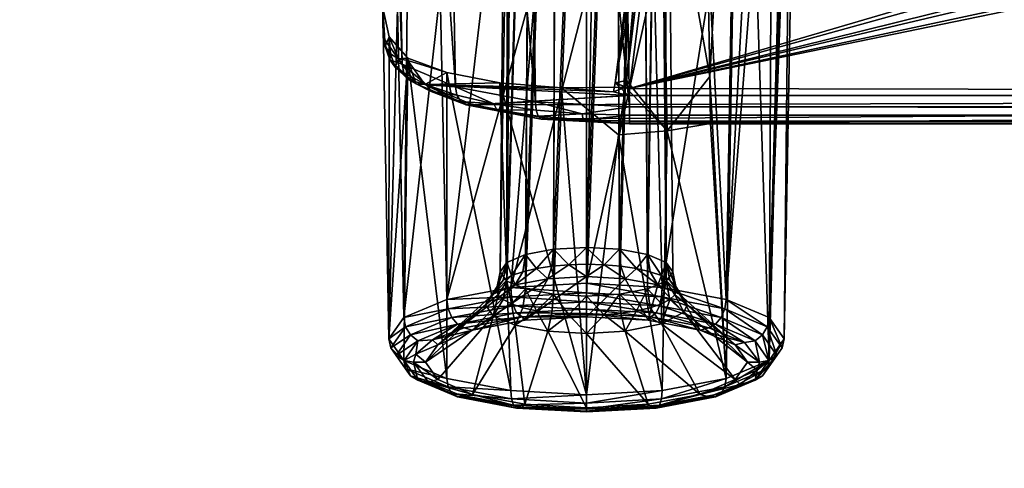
# Model space of a CAD drawing. Header units: metres. Extents: x -900 to 900, y -400 to 400.
# Tile 92 of 241: x -86 to -66, y -358 to -349. Entities that reach past the tile are written whole.
import ezdxf

# ---------------------------------------------------------------- set-up
doc = ezdxf.new("R2010")
doc.units = ezdxf.units.M

msp = doc.modelspace()

# ---------------------------------------------------------------- linework, layer by layer
at = {"layer": 'top'}
for points in [[(-699.821045, -339.827301, -29.544678), (-700.734314, -389.60788, -0.803848), (-0.734328, -389.60788, -0.803848)], [(-0.734328, -339.827301, -29.544678), (-699.821045, -339.827301, -29.544678), (-0.734328, -389.60788, -0.803848)], [(-699.821045, -341.327301, -32.142754), (-0.734328, -341.327301, -32.142754), (-700.734314, -391.111328, -3.399924)], [(-700.734314, -391.111328, -3.399924), (-0.734328, -341.327301, -32.142754), (-0.734328, -391.111328, -3.399924)]]:
    msp.add_3dface(points, dxfattribs=at)
at = {"layer": 'top01'}
for points in [[(-78.51516, -349.024017, -96.131165), (-78.509949, -349.623169, -94.093895), (-78.893761, -327.842773, -92.537476)], [(-78.893761, -327.842773, -92.537476), (-78.509949, -349.623169, -94.093895), (-78.893761, -328.584778, -87.505608)], [(-78.543762, -328.856049, -85.665916), (-78.893761, -328.584778, -87.505608), (-78.125862, -350.164459, -92.26281)], [(-78.893761, -328.584778, -87.505608), (-78.509949, -349.623169, -94.093895), (-78.125862, -350.164459, -92.26281)], [(-77.433937, -329.105652, -83.973228), (-78.543762, -328.856049, -85.665916), (-77.041389, -350.621765, -90.711143)], [(-78.543762, -328.856049, -85.665916), (-78.125862, -350.164459, -92.26281), (-77.041389, -350.621765, -90.711143)], [(-75.743752, -329.269531, -82.861763), (-77.433937, -329.105652, -83.973228), (-75.421082, -350.92572, -89.674278)], [(-77.433937, -329.105652, -83.973228), (-77.041389, -350.621765, -90.711143), (-75.421082, -350.92572, -89.674278)], [(-73.906776, -329.321228, -82.511246), (-75.743752, -329.269531, -82.861763), (-73.510727, -351.030212, -89.309532)], [(-75.743752, -329.269531, -82.861763), (-75.421082, -350.92572, -89.674278), (-73.510727, -351.030212, -89.309532)], [(73.137299, -329.321228, -82.511246), (-73.906776, -329.321228, -82.511246), (72.741257, -351.030212, -89.309532)], [(-73.906776, -329.321228, -82.511246), (-73.510727, -351.030212, -89.309532), (72.741257, -351.030212, -89.309532)], [(-71.884735, -348.567719, -99.423897), (-71.245644, -337.137848, -95.757339), (-71.550247, -354.937012, -100.835228)], [(-71.550247, -354.937012, -100.835228), (-71.245644, -337.137848, -95.757339), (-70.597588, -337.38678, -94.910889)], [(-71.550247, -354.937012, -100.835228), (-70.597588, -337.38678, -94.910889), (-70.191422, -337.673615, -93.9356)], [(-75.621475, -354.025208, -98.901657), (-75.516106, -337.660797, -93.979172), (-76.000626, -354.185303, -98.3573)], [(-75.516106, -337.660797, -93.979172), (-75.862946, -337.807251, -93.481186), (-76.000626, -354.185303, -98.3573)], [(-75.054039, -353.918243, -99.265366), (-74.997032, -337.562927, -94.31192), (-75.621475, -354.025208, -98.901657)], [(-74.997032, -337.562927, -94.31192), (-75.516106, -337.660797, -93.979172), (-75.621475, -354.025208, -98.901657)], [(-74.38475, -353.880707, -99.393036), (-74.384735, -337.528564, -94.428764), (-75.054039, -353.918243, -99.265366)], [(-74.384735, -337.528564, -94.428764), (-74.997032, -337.562927, -94.31192), (-75.054039, -353.918243, -99.265366)], [(-73.772446, -337.562927, -94.31192), (-74.384735, -337.528564, -94.428764), (-74.38475, -353.880707, -99.393036)], [(-73.715477, -353.918243, -99.265366), (-73.772446, -337.562927, -94.31192), (-74.38475, -353.880707, -99.393036)], [(-73.253365, -337.660797, -93.979172), (-73.772446, -337.562927, -94.31192), (-73.715477, -353.918243, -99.265366)], [(-73.148003, -354.025208, -98.901695), (-73.253365, -337.660797, -93.979172), (-73.715477, -353.918243, -99.265366)], [(-72.906532, -337.807251, -93.481186), (-73.253365, -337.660797, -93.979172), (-73.148003, -354.025208, -98.901695)], [(-70.681297, -355.303955, -99.587593), (-71.550247, -354.937012, -100.835228), (-70.191422, -337.673615, -93.9356)], [(-70.681297, -355.303955, -99.587593), (-70.191422, -337.673615, -93.9356), (-70.053093, -337.980011, -92.893768)], [(-76.000626, -354.185303, -98.3573), (-75.862946, -337.807251, -93.481186), (-76.133865, -354.374146, -97.715164)], [(-75.862946, -337.807251, -93.481186), (-75.984734, -337.980011, -92.893768), (-76.133865, -354.374146, -97.715164)], [(-72.768784, -354.185303, -98.35733), (-72.906532, -337.807251, -93.481186), (-73.148003, -354.025208, -98.901695)], [(-72.784737, -337.980011, -92.893768), (-72.906532, -337.807251, -93.481186), (-72.768784, -354.185303, -98.35733)], [(-76.133865, -354.374146, -97.715164), (-75.984734, -337.980011, -92.893768), (-76.00071, -354.563019, -97.072983)], [(-75.984734, -337.980011, -92.893768), (-75.862946, -338.152771, -92.306351), (-76.00071, -354.563019, -97.072983)], [(-72.768852, -354.563019, -97.07299), (-72.906532, -338.152771, -92.306351), (-72.784737, -337.980011, -92.893768)], [(-72.635612, -354.374146, -97.715164), (-72.784737, -337.980011, -92.893768), (-72.768784, -354.185303, -98.35733)], [(-72.635612, -354.374146, -97.715164), (-72.768852, -354.563019, -97.07299), (-72.784737, -337.980011, -92.893768)], [(-70.37616, -355.736755, -98.115898), (-70.681297, -355.303955, -99.587593), (-70.053093, -337.980011, -92.893768)], [(-70.053093, -337.980011, -92.893768), (-70.191422, -338.286407, -91.851936), (-70.37616, -355.736755, -98.115898)], [(-76.00071, -354.563019, -97.072983), (-75.862946, -338.152771, -92.306351), (-75.516106, -338.299225, -91.808365)], [(-75.621521, -354.723114, -96.528603), (-76.00071, -354.563019, -97.072983), (-75.516106, -338.299225, -91.808365)], [(-75.621521, -354.723114, -96.528603), (-75.516106, -338.299225, -91.808365), (-74.997032, -338.397064, -91.475616)], [(-73.715446, -354.830048, -96.164978), (-73.772446, -338.397064, -91.475616), (-73.253365, -338.299225, -91.808365)], [(-73.148117, -354.723053, -96.52877), (-73.715446, -354.830048, -96.164978), (-73.253365, -338.299225, -91.808365)], [(-73.148117, -354.723053, -96.52877), (-73.253365, -338.299225, -91.808365), (-72.906532, -338.152771, -92.306351)], [(-72.768852, -354.563019, -97.07299), (-73.148117, -354.723053, -96.52877), (-72.906532, -338.152771, -92.306351)], [(-70.191422, -338.286407, -91.851936), (-70.681297, -356.169586, -96.644211), (-70.37616, -355.736755, -98.115898)], [(-70.191422, -338.286407, -91.851936), (-70.597588, -338.573242, -90.876648), (-70.681297, -356.169586, -96.644211)], [(-75.054054, -354.830078, -96.164886), (-75.621521, -354.723114, -96.528603), (-74.997032, -338.397064, -91.475616)], [(-75.054054, -354.830078, -96.164886), (-74.997032, -338.397064, -91.475616), (-74.384735, -338.431427, -91.358772)], [(-74.384727, -354.867615, -96.037262), (-75.054054, -354.830078, -96.164886), (-74.384735, -338.431427, -91.358772)], [(-74.384727, -354.867615, -96.037262), (-74.384735, -338.431427, -91.358772), (-73.772446, -338.397064, -91.475616)], [(-73.715446, -354.830048, -96.164978), (-74.384727, -354.867615, -96.037262), (-73.772446, -338.397064, -91.475616)], [(-70.597588, -338.573242, -90.876648), (-71.245644, -338.822174, -90.030197), (-70.681297, -356.169586, -96.644211)], [(-71.245644, -338.822174, -90.030197), (-72.0942, -339.017303, -89.366646), (-71.884735, -350.417206, -93.135101)], [(-71.245644, -338.822174, -90.030197), (-71.884735, -350.417206, -93.135101), (-71.550247, -356.536499, -95.396568)], [(-70.681297, -356.169586, -96.644211), (-71.245644, -338.822174, -90.030197), (-71.550247, -356.536499, -95.396568)], [(-71.884735, -350.417206, -93.135101), (-72.0942, -339.017303, -89.366646), (-72.886429, -344.794434, -90.777023)], [(-73.511017, -350.661682, -91.789635), (-36.634914, -343.078796, -89.702637), (-1.375246, -350.801575, -91.82814)], [(-72.780144, -344.958374, -90.21994), (-47.642811, -343.078796, -89.702637), (-73.511017, -350.661682, -91.789635)], [(-47.642811, -343.078796, -89.702637), (-46.143116, -343.078796, -89.702637), (-73.511017, -350.661682, -91.789635)], [(-73.511017, -350.661682, -91.789635), (-46.143116, -343.078796, -89.702637), (-42.88871, -343.078796, -89.702637)], [(-42.88871, -343.078796, -89.702637), (-41.389015, -343.078796, -89.702637), (-73.511017, -350.661682, -91.789635)], [(-41.389015, -343.078796, -89.702637), (-38.134609, -343.078796, -89.702637), (-73.511017, -350.661682, -91.789635)], [(-73.511017, -350.661682, -91.789635), (-38.134609, -343.078796, -89.702637), (-36.634914, -343.078796, -89.702637)], [(-73.570145, -350.494415, -92.359619), (-73.073601, -344.862183, -90.448372), (-73.80529, -350.541931, -92.036575)], [(-73.073601, -344.862183, -90.448372), (-73.036812, -344.891571, -90.354889), (-73.80529, -350.541931, -92.036575)], [(-73.80529, -350.541931, -92.036575), (-73.036812, -344.891571, -90.354889), (-72.969734, -344.918884, -90.280052)], [(-72.886429, -344.794434, -90.777023), (-73.039375, -344.811523, -90.644859), (-73.570145, -350.494415, -92.359619)], [(-72.886429, -344.794434, -90.777023), (-73.570145, -350.494415, -92.359619), (-72.750893, -351.514252, -92.949104)], [(-73.039375, -344.811523, -90.644859), (-73.073601, -344.862183, -90.448372), (-73.570145, -350.494415, -92.359619)], [(-71.884735, -350.417206, -93.135101), (-72.886429, -344.794434, -90.777023), (-72.750893, -351.514252, -92.949104)], [(-72.780144, -344.958374, -90.21994), (-73.80529, -350.541931, -92.036575), (-72.969734, -344.918884, -90.280052)], [(-72.780144, -344.958374, -90.21994), (-73.511017, -350.661682, -91.789635), (-73.80529, -350.541931, -92.036575)], [(-77.351135, -348.684875, -99.025528), (-76.456749, -348.48703, -99.698303), (-77.219231, -354.937012, -100.835228)], [(-76.456749, -348.48703, -99.698303), (-75.404854, -348.365601, -100.111198), (-77.219231, -354.937012, -100.835228)], [(-77.219231, -354.937012, -100.835228), (-75.404854, -348.365601, -100.111198), (-75.918755, -354.691864, -101.668877)], [(-75.404854, -348.365601, -100.111198), (-74.275421, -348.330963, -100.233139), (-75.918755, -354.691864, -101.668877)], [(-75.918755, -354.691864, -101.668877), (-74.275421, -348.330963, -100.233139), (-74.384735, -354.605774, -101.961617)], [(-74.275421, -348.330963, -100.233139), (-73.013657, -348.39563, -100.009048), (-74.384735, -354.605774, -101.961617)], [(-74.384735, -354.605774, -101.961617), (-73.013657, -348.39563, -100.009048), (-72.850723, -354.691864, -101.668877)], [(-73.013657, -348.39563, -100.009048), (-71.884735, -348.567719, -99.423897), (-72.850723, -354.691864, -101.668877)], [(-77.219231, -354.937012, -100.835228), (-78.088181, -355.303955, -99.587593), (-77.351135, -348.684875, -99.025528)], [(-78.088181, -355.303955, -99.587593), (-78.020027, -348.944122, -98.144005), (-77.351135, -348.684875, -99.025528)], [(-72.850723, -354.691864, -101.668877), (-71.884735, -348.567719, -99.423897), (-71.550247, -354.937012, -100.835228)], [(-78.386833, -349.613342, -95.272789), (-78.51516, -349.024017, -96.131165), (-78.515434, -349.024506, -96.141869)], [(-78.220116, -349.025146, -97.718826), (-78.393311, -355.736755, -98.115898), (-78.515434, -349.024506, -96.141869)], [(-78.393311, -355.736755, -98.115898), (-78.386833, -349.613342, -95.272789), (-78.515434, -349.024506, -96.141869)], [(-78.509949, -349.623169, -94.093895), (-78.51516, -349.024017, -96.131165), (-78.469421, -349.804108, -94.147217)], [(-78.51516, -349.024017, -96.131165), (-78.386833, -349.613342, -95.272789), (-78.469421, -349.804108, -94.147217)], [(-78.088181, -355.303955, -99.587593), (-78.393311, -355.736755, -98.115898), (-78.220116, -349.025146, -97.718826)], [(-78.020027, -348.944122, -98.144005), (-78.088181, -355.303955, -99.587593), (-78.220116, -349.025146, -97.718826)], [(-78.371384, -350.076965, -93.223129), (-78.125862, -350.164459, -92.26281), (-78.509949, -349.623169, -94.093895)], [(-78.509949, -349.623169, -94.093895), (-78.469421, -349.804108, -94.147217), (-78.371384, -350.076965, -93.223129)], [(-78.469421, -349.804108, -94.147217), (-78.386833, -349.613342, -95.272789), (-78.360481, -349.956818, -94.192406)], [(-78.010452, -350.045837, -94.397903), (-78.386833, -349.613342, -95.272789), (-78.393311, -355.736755, -98.115898)], [(-78.386833, -349.613342, -95.272789), (-78.199356, -350.058533, -94.222733), (-78.360481, -349.956818, -94.192406)], [(-78.386833, -349.613342, -95.272789), (-78.010452, -350.045837, -94.397903), (-78.199356, -350.058533, -94.222733)], [(-78.469421, -349.804108, -94.147217), (-78.360481, -349.956818, -94.192406), (-78.371384, -350.076965, -93.223129)], [(-78.088181, -356.169586, -96.644211), (-78.010452, -350.045837, -94.397903), (-78.393311, -355.736755, -98.115898)], [(-78.371384, -350.076965, -93.223129), (-78.360481, -349.956818, -94.192406), (-78.264496, -350.223206, -93.288506)], [(-78.264496, -350.223206, -93.288506), (-78.087814, -350.340118, -92.331139), (-78.371384, -350.076965, -93.223129)], [(-78.087814, -350.340118, -92.331139), (-78.125862, -350.164459, -92.26281), (-78.371384, -350.076965, -93.223129)], [(-78.360481, -349.956818, -94.192406), (-78.199356, -350.058533, -94.222733), (-78.264496, -350.223206, -93.288506)], [(-78.264496, -350.223206, -93.288506), (-78.199356, -350.058533, -94.222733), (-77.838654, -350.563965, -92.505081)], [(-78.010452, -350.045837, -94.397903), (-78.010033, -350.094147, -94.233681), (-78.199356, -350.058533, -94.222733)], [(-78.199356, -350.058533, -94.222733), (-78.010033, -350.094147, -94.233681), (-77.838654, -350.563965, -92.505081)], [(-78.010452, -350.045837, -94.397903), (-78.088181, -356.169586, -96.644211), (-77.219231, -356.536499, -95.396568)], [(-78.010033, -350.094147, -94.233681), (-78.010452, -350.045837, -94.397903), (-77.218246, -350.337189, -93.407204)], [(-77.218246, -350.337189, -93.407204), (-78.010452, -350.045837, -94.397903), (-77.219231, -356.536499, -95.396568)], [(-77.838654, -350.563965, -92.505081), (-78.010033, -350.094147, -94.233681), (-77.664391, -350.57901, -92.584984)], [(-78.010033, -350.094147, -94.233681), (-77.218246, -350.337189, -93.407204), (-77.664391, -350.57901, -92.584984)], [(-77.838654, -350.563965, -92.505081), (-77.987099, -350.480225, -92.416039), (-78.264496, -350.223206, -93.288506)], [(-77.987099, -350.480225, -92.416039), (-78.087814, -350.340118, -92.331139), (-78.264496, -350.223206, -93.288506)], [(-77.041389, -350.621765, -90.711143), (-78.125862, -350.164459, -92.26281), (-77.628365, -350.581909, -91.510696)], [(-77.628365, -350.581909, -91.510696), (-78.125862, -350.164459, -92.26281), (-78.087814, -350.340118, -92.331139)], [(-78.087814, -350.340118, -92.331139), (-77.987099, -350.480225, -92.416039), (-77.628365, -350.581909, -91.510696)], [(-77.53772, -350.716461, -91.613609), (-77.987099, -350.480225, -92.416039), (-77.838654, -350.563965, -92.505081)], [(-77.628365, -350.581909, -91.510696), (-77.987099, -350.480225, -92.416039), (-77.53772, -350.716461, -91.613609)], [(-77.218246, -350.337189, -93.407204), (-76.143578, -350.544342, -92.702843), (-77.664391, -350.57901, -92.584984)], [(-77.218246, -350.337189, -93.407204), (-77.219231, -356.536499, -95.396568), (-75.918755, -356.781677, -94.56292)], [(-76.143578, -350.544342, -92.702843), (-77.218246, -350.337189, -93.407204), (-75.918755, -356.781677, -94.56292)], [(-73.570145, -350.494415, -92.359619), (-73.80529, -350.541931, -92.036575), (-73.592827, -350.63385, -92.398453)], [(-73.570145, -350.494415, -92.359619), (-73.592827, -350.63385, -92.398453), (-72.750893, -351.514252, -92.949104)], [(-71.867279, -351.367218, -93.449135), (-71.884735, -350.417206, -93.135101), (-72.750893, -351.514252, -92.949104)], [(-71.550247, -356.536499, -95.396568), (-71.884735, -350.417206, -93.135101), (-71.867279, -351.367218, -93.449135)], [(-76.821503, -350.992035, -91.049805), (-77.53772, -350.716461, -91.613609), (-77.838654, -350.563965, -92.505081)], [(-77.838654, -350.563965, -92.505081), (-77.664391, -350.57901, -92.584984), (-76.821503, -350.992035, -91.049805)], [(-77.664391, -350.57901, -92.584984), (-76.143578, -350.544342, -92.702843), (-74.893562, -350.646637, -92.355034)], [(-77.664391, -350.57901, -92.584984), (-76.688385, -350.989777, -91.188232), (-76.821503, -350.992035, -91.049805)], [(-74.893562, -350.646637, -92.355034), (-73.837242, -350.724518, -92.090233), (-77.664391, -350.57901, -92.584984)], [(-73.837242, -350.724518, -92.090233), (-73.538544, -350.801544, -91.828278), (-77.664391, -350.57901, -92.584984)], [(-77.664391, -350.57901, -92.584984), (-73.538544, -350.801544, -91.828278), (-76.688385, -350.989777, -91.188232)], [(-77.012062, -350.793365, -90.792252), (-77.041389, -350.621765, -90.711143), (-77.628365, -350.581909, -91.510696)], [(-77.012062, -350.793365, -90.792252), (-77.628365, -350.581909, -91.510696), (-77.53772, -350.716461, -91.613609)], [(-75.421082, -350.92572, -89.674278), (-77.041389, -350.621765, -90.711143), (-76.261642, -350.966583, -90.202713)], [(-77.041389, -350.621765, -90.711143), (-77.012062, -350.793365, -90.792252), (-76.261642, -350.966583, -90.202713)], [(-74.893562, -350.646637, -92.355034), (-76.143578, -350.544342, -92.702843), (-74.384735, -356.867767, -94.270187)], [(-76.143578, -350.544342, -92.702843), (-75.918755, -356.781677, -94.56292), (-74.384735, -356.867767, -94.270187)], [(-74.893562, -350.646637, -92.355034), (-73.592827, -350.63385, -92.398453), (-73.837242, -350.724518, -92.090233)], [(-73.592827, -350.63385, -92.398453), (-74.893562, -350.646637, -92.355034), (-73.734978, -351.596375, -92.671898)], [(-74.893562, -350.646637, -92.355034), (-74.384735, -356.867767, -94.270187), (-73.734978, -351.596375, -92.671898)], [(-73.80529, -350.541931, -92.036575), (-73.837242, -350.724518, -92.090233), (-73.592827, -350.63385, -92.398453)], [(-73.538544, -350.801544, -91.828278), (-73.837242, -350.724518, -92.090233), (-73.80529, -350.541931, -92.036575)], [(-73.511017, -350.661682, -91.789635), (-73.538544, -350.801544, -91.828278), (-73.80529, -350.541931, -92.036575)], [(-72.750893, -351.514252, -92.949104), (-73.592827, -350.63385, -92.398453), (-73.734978, -351.596375, -92.671898)], [(-73.511017, -350.661682, -91.789635), (-73.511017, -350.801575, -91.82814), (-73.538544, -350.801544, -91.828278)], [(-73.511017, -350.801575, -91.82814), (-73.511017, -350.661682, -91.789635), (-1.375246, -350.801575, -91.82814)], [(-76.934975, -350.923187, -90.91098), (-77.53772, -350.716461, -91.613609), (-76.821503, -350.992035, -91.049805)], [(-77.012062, -350.793365, -90.792252), (-77.53772, -350.716461, -91.613609), (-76.934975, -350.923187, -90.91098)], [(-76.261642, -350.966583, -90.202713), (-77.012062, -350.793365, -90.792252), (-76.934975, -350.923187, -90.91098)], [(-73.538544, -350.801544, -91.828278), (-73.511017, -350.801575, -91.82814), (-76.688385, -350.989777, -91.188232)], [(-1.375246, -350.801575, -91.82814), (-75.141357, -351.27417, -90.221176), (-76.688385, -350.989777, -91.188232)], [(-76.688385, -350.989777, -91.188232), (-73.511017, -350.801575, -91.82814), (-1.375246, -350.801575, -91.82814)], [(-73.510727, -351.360474, -89.927757), (-75.141357, -351.27417, -90.221176), (-1.375246, -350.801575, -91.82814)], [(72.741257, -351.360474, -89.927757), (-73.510727, -351.360474, -89.927757), (0.605772, -350.801575, -91.82814)], [(0.605772, -350.801575, -91.82814), (-73.510727, -351.360474, -89.927757), (-1.375246, -350.801575, -91.82814)], [(-76.261642, -350.966583, -90.202713), (-76.934975, -350.923187, -90.91098), (-76.201088, -351.092651, -90.334427)], [(-76.201088, -351.092651, -90.334427), (-76.934975, -350.923187, -90.91098), (-76.821503, -350.992035, -91.049805)], [(-76.821503, -350.992035, -91.049805), (-76.688385, -350.989777, -91.188232), (-75.302071, -351.277893, -90.077522)], [(-76.821503, -350.992035, -91.049805), (-75.302071, -351.277893, -90.077522), (-76.201088, -351.092651, -90.334427)], [(-76.688385, -350.989777, -91.188232), (-75.141357, -351.27417, -90.221176), (-75.302071, -351.277893, -90.077522)], [(-75.421082, -350.92572, -89.674278), (-76.261642, -350.966583, -90.202713), (-75.40519, -351.095154, -89.763802)], [(-75.40519, -351.095154, -89.763802), (-76.261642, -350.966583, -90.202713), (-76.201088, -351.092651, -90.334427)], [(-75.302071, -351.277893, -90.077522), (-75.36351, -351.218628, -89.905212), (-76.201088, -351.092651, -90.334427)], [(-76.201088, -351.092651, -90.334427), (-75.36351, -351.218628, -89.905212), (-75.40519, -351.095154, -89.763802)], [(-73.510727, -351.030212, -89.309532), (-75.421082, -350.92572, -89.674278), (-74.474495, -351.173767, -89.493729)], [(-74.474495, -351.173767, -89.493729), (-75.421082, -350.92572, -89.674278), (-75.40519, -351.095154, -89.763802)], [(-75.36351, -351.218628, -89.905212), (-74.474495, -351.173767, -89.493729), (-75.40519, -351.095154, -89.763802)], [(-73.510727, -351.199768, -89.401642), (-73.510727, -351.030212, -89.309532), (-74.474495, -351.173767, -89.493729)], [(-73.510727, -351.199768, -89.401642), (72.741257, -351.199768, -89.401642), (-73.510727, -351.030212, -89.309532)], [(72.741257, -351.199768, -89.401642), (72.741257, -351.030212, -89.309532), (-73.510727, -351.030212, -89.309532)], [(-74.474495, -351.173767, -89.493729), (-75.36351, -351.218628, -89.905212), (-74.4533, -351.295898, -89.641106)], [(-74.4533, -351.295898, -89.641106), (-75.36351, -351.218628, -89.905212), (-75.302071, -351.277893, -90.077522)], [(-75.302071, -351.277893, -90.077522), (-75.141357, -351.27417, -90.221176), (-73.510727, -351.378174, -89.735619)], [(-75.302071, -351.277893, -90.077522), (-73.510727, -351.378174, -89.735619), (-74.4533, -351.295898, -89.641106)], [(-75.141357, -351.27417, -90.221176), (-73.510727, -351.360474, -89.927757), (-73.510727, -351.378174, -89.735619)], [(-73.510727, -351.199768, -89.401642), (-74.474495, -351.173767, -89.493729), (-74.4533, -351.295898, -89.641106)], [(-74.4533, -351.295898, -89.641106), (-73.510727, -351.321808, -89.551086), (-73.510727, -351.199768, -89.401642)], [(-73.510727, -351.378174, -89.735619), (-73.510727, -351.321808, -89.551086), (-74.4533, -351.295898, -89.641106)], [(-73.510727, -351.321808, -89.551086), (72.741257, -351.321808, -89.551086), (-73.510727, -351.199768, -89.401642)], [(72.741257, -351.321808, -89.551086), (72.741257, -351.199768, -89.401642), (-73.510727, -351.199768, -89.401642)], [(-73.510727, -351.378174, -89.735619), (72.741257, -351.378174, -89.735619), (-73.510727, -351.321808, -89.551086)], [(72.741257, -351.378174, -89.735619), (72.741257, -351.321808, -89.551086), (-73.510727, -351.321808, -89.551086)], [(-73.510727, -351.360474, -89.927757), (72.741257, -351.360474, -89.927757), (-73.510727, -351.378174, -89.735619)], [(72.741257, -351.360474, -89.927757), (72.741257, -351.378174, -89.735619), (-73.510727, -351.378174, -89.735619)], [(-71.867279, -351.367218, -93.449135), (-72.750893, -351.514252, -92.949104), (-71.550247, -356.536499, -95.396568)], [(-73.734978, -351.596375, -92.671898), (-74.384735, -356.867767, -94.270187), (-72.850723, -356.781677, -94.56292)], [(-72.750893, -351.514252, -92.949104), (-73.734978, -351.596375, -92.671898), (-72.850723, -356.781677, -94.56292)], [(-72.750893, -351.514252, -92.949104), (-72.850723, -356.781677, -94.56292), (-71.550247, -356.536499, -95.396568)], [(-74.38475, -353.880707, -99.393036), (-75.054039, -353.918243, -99.265366), (-74.741669, -354.233032, -99.541786)], [(-74.741669, -354.233032, -99.541786), (-74.384712, -354.223083, -99.575661), (-74.38475, -353.880707, -99.393036)], [(-74.384712, -354.223083, -99.575661), (-74.027763, -354.233063, -99.541733), (-74.38475, -353.880707, -99.393036)], [(-74.38475, -353.880707, -99.393036), (-74.027763, -354.233063, -99.541733), (-73.715477, -353.918243, -99.265366)], [(-75.905525, -354.45285, -98.794357), (-75.621475, -354.025208, -98.901657), (-76.000626, -354.185303, -98.3573)], [(-75.678261, -354.37442, -99.061012), (-75.621475, -354.025208, -98.901657), (-75.905525, -354.45285, -98.794357)], [(-75.40107, -354.310181, -99.279533), (-75.621475, -354.025208, -98.901657), (-75.678261, -354.37442, -99.061012)], [(-75.054039, -353.918243, -99.265366), (-75.621475, -354.025208, -98.901657), (-75.40107, -354.310181, -99.279533)], [(-75.084908, -354.262421, -99.441925), (-75.054039, -353.918243, -99.265366), (-75.40107, -354.310181, -99.279533)], [(-75.054039, -353.918243, -99.265366), (-75.084908, -354.262421, -99.441925), (-74.741669, -354.233032, -99.541786)], [(-74.027763, -354.233063, -99.541733), (-73.68454, -354.262421, -99.441849), (-73.715477, -353.918243, -99.265366)], [(-73.368362, -354.310181, -99.27948), (-73.148003, -354.025208, -98.901695), (-73.715477, -353.918243, -99.265366)], [(-73.715477, -353.918243, -99.265366), (-73.68454, -354.262421, -99.441849), (-73.368362, -354.310181, -99.27948)], [(-73.091133, -354.374451, -99.060982), (-73.148003, -354.025208, -98.901695), (-73.368362, -354.310181, -99.27948)], [(-72.768784, -354.185303, -98.35733), (-73.148003, -354.025208, -98.901695), (-72.863831, -354.45285, -98.794342)], [(-72.863831, -354.45285, -98.794342), (-73.148003, -354.025208, -98.901695), (-73.091133, -354.374451, -99.060982)], [(-76.133865, -354.374146, -97.715164), (-76.177422, -354.638458, -98.163231), (-76.000626, -354.185303, -98.3573)], [(-76.177422, -354.638458, -98.163231), (-76.074226, -354.542053, -98.491089), (-76.000626, -354.185303, -98.3573)], [(-76.000626, -354.185303, -98.3573), (-76.074226, -354.542053, -98.491089), (-75.905525, -354.45285, -98.794357)], [(-75.084908, -354.262421, -99.441925), (-75.40107, -354.310181, -99.279533), (-75.167282, -354.514069, -99.725571)], [(-75.167282, -354.514069, -99.725571), (-74.38475, -354.470184, -99.87484), (-74.741669, -354.233032, -99.541786)], [(-74.741669, -354.233032, -99.541786), (-75.084908, -354.262421, -99.441925), (-75.167282, -354.514069, -99.725571)], [(-74.38475, -354.470184, -99.87484), (-74.384712, -354.223083, -99.575661), (-74.741669, -354.233032, -99.541786)], [(-74.384712, -354.223083, -99.575661), (-74.38475, -354.470184, -99.87484), (-74.027763, -354.233063, -99.541733)], [(-74.38475, -354.470184, -99.87484), (-73.602234, -354.514069, -99.725571), (-74.027763, -354.233063, -99.541733)], [(-74.027763, -354.233063, -99.541733), (-73.602234, -354.514069, -99.725571), (-73.68454, -354.262421, -99.441849)], [(-73.68454, -354.262421, -99.441849), (-73.602234, -354.514069, -99.725571), (-73.368362, -354.310181, -99.27948)], [(-72.69516, -354.542053, -98.491074), (-72.768784, -354.185303, -98.35733), (-72.863831, -354.45285, -98.794342)], [(-72.635612, -354.374146, -97.715164), (-72.768784, -354.185303, -98.35733), (-72.592064, -354.638458, -98.163231)], [(-72.768784, -354.185303, -98.35733), (-72.69516, -354.542053, -98.491074), (-72.592064, -354.638458, -98.163231)], [(-76.074226, -354.542053, -98.491089), (-76.274025, -354.826324, -98.663864), (-75.905525, -354.45285, -98.794357)], [(-75.905525, -354.45285, -98.794357), (-76.274025, -354.826324, -98.663864), (-75.830727, -354.63913, -99.300316)], [(-76.212433, -354.738708, -97.822411), (-76.133865, -354.374146, -97.715164), (-76.177391, -354.838928, -97.48159)], [(-76.133865, -354.374146, -97.715164), (-76.212433, -354.738708, -97.822411), (-76.177422, -354.638458, -98.163231)], [(-76.177391, -354.838928, -97.48159), (-76.133865, -354.374146, -97.715164), (-76.00071, -354.563019, -97.072983)], [(-75.830727, -354.63913, -99.300316), (-75.678261, -354.37442, -99.061012), (-75.905525, -354.45285, -98.794357)], [(-75.167282, -354.514069, -99.725571), (-75.40107, -354.310181, -99.279533), (-75.830727, -354.63913, -99.300316)], [(-75.40107, -354.310181, -99.279533), (-75.678261, -354.37442, -99.061012), (-75.830727, -354.63913, -99.300316)], [(-74.384735, -355.286652, -101.387634), (-74.38475, -354.470184, -99.87484), (-75.634506, -355.356781, -101.149139)], [(-74.38475, -354.470184, -99.87484), (-75.167282, -354.514069, -99.725571), (-75.634506, -355.356781, -101.149139)], [(-73.602234, -354.514069, -99.725571), (-74.38475, -354.470184, -99.87484), (-74.384735, -355.286652, -101.387634)], [(-73.368362, -354.310181, -99.27948), (-73.602234, -354.514069, -99.725571), (-72.938751, -354.63913, -99.300362)], [(-72.938751, -354.63913, -99.300362), (-73.091133, -354.374451, -99.060982), (-73.368362, -354.310181, -99.27948)], [(-72.863831, -354.45285, -98.794342), (-73.091133, -354.374451, -99.060982), (-72.938751, -354.63913, -99.300362)], [(-72.495369, -354.826294, -98.663902), (-72.863831, -354.45285, -98.794342), (-72.938751, -354.63913, -99.300362)], [(-72.69516, -354.542053, -98.491074), (-72.863831, -354.45285, -98.794342), (-72.495369, -354.826294, -98.663902)], [(-72.768852, -354.563019, -97.07299), (-72.635612, -354.374146, -97.715164), (-72.59214, -354.838959, -97.481514)], [(-72.59214, -354.838959, -97.481514), (-72.635612, -354.374146, -97.715164), (-72.556999, -354.738708, -97.82238)], [(-72.592064, -354.638458, -98.163231), (-72.556999, -354.738708, -97.82238), (-72.635612, -354.374146, -97.715164)], [(-76.694016, -355.556519, -100.469963), (-75.830727, -354.63913, -99.300316), (-77.401955, -355.855469, -99.453506)], [(-75.830727, -354.63913, -99.300316), (-76.274025, -354.826324, -98.663864), (-77.401955, -355.855469, -99.453506)], [(-77.219231, -354.937012, -100.835228), (-75.918755, -354.691864, -101.668877), (-75.904984, -354.883606, -101.685486)], [(-75.634506, -355.356781, -101.149139), (-75.167282, -354.514069, -99.725571), (-76.694016, -355.556519, -100.469963)], [(-75.167282, -354.514069, -99.725571), (-75.830727, -354.63913, -99.300316), (-76.694016, -355.556519, -100.469963)], [(-76.212433, -354.738708, -97.822411), (-76.42981, -355.047119, -97.913078), (-76.177422, -354.638458, -98.163231)], [(-76.177422, -354.638458, -98.163231), (-76.42981, -355.047119, -97.913078), (-76.274025, -354.826324, -98.663864)], [(-76.074226, -354.542053, -98.491089), (-76.177422, -354.638458, -98.163231), (-76.274025, -354.826324, -98.663864)], [(-76.00071, -354.563019, -97.072983), (-76.074348, -354.935364, -97.153687), (-76.177391, -354.838928, -97.48159)], [(-75.905693, -355.024567, -96.850403), (-76.074348, -354.935364, -97.153687), (-76.00071, -354.563019, -97.072983)], [(-75.621521, -354.723114, -96.528603), (-75.905693, -355.024567, -96.850403), (-76.00071, -354.563019, -97.072983)], [(-75.918755, -354.691864, -101.668877), (-74.384735, -354.605774, -101.961617), (-74.384735, -354.798187, -101.97596)], [(-75.904984, -354.883606, -101.685486), (-75.918755, -354.691864, -101.668877), (-74.384735, -354.798187, -101.97596)], [(-73.134964, -355.356781, -101.149139), (-73.602234, -354.514069, -99.725571), (-74.384735, -355.286652, -101.387634)], [(-74.384735, -354.798187, -101.97596), (-74.384735, -354.605774, -101.961617), (-72.864487, -354.883606, -101.685486)], [(-74.384735, -354.605774, -101.961617), (-72.850723, -354.691864, -101.668877), (-72.864487, -354.883606, -101.685486)], [(-72.938751, -354.63913, -99.300362), (-73.602234, -354.514069, -99.725571), (-73.134964, -355.356781, -101.149139)], [(-73.148117, -354.723053, -96.52877), (-72.768852, -354.563019, -97.07299), (-72.863968, -355.024536, -96.850471)], [(-72.075462, -355.556519, -100.469963), (-72.938751, -354.63913, -99.300362), (-73.134964, -355.356781, -101.149139)], [(-72.495369, -354.826294, -98.663902), (-72.938751, -354.63913, -99.300362), (-72.075462, -355.556519, -100.469963)], [(-72.864487, -354.883606, -101.685486), (-72.850723, -354.691864, -101.668877), (-71.576241, -355.126862, -100.858398)], [(-72.768852, -354.563019, -97.07299), (-72.695229, -354.935364, -97.153671), (-72.863968, -355.024536, -96.850471)], [(-72.850723, -354.691864, -101.668877), (-71.550247, -354.937012, -100.835228), (-71.576241, -355.126862, -100.858398)], [(-72.695229, -354.935364, -97.153671), (-72.768852, -354.563019, -97.07299), (-72.59214, -354.838959, -97.481514)], [(-72.592064, -354.638458, -98.163231), (-72.69516, -354.542053, -98.491074), (-72.495369, -354.826294, -98.663902)], [(-72.495369, -354.826294, -98.663902), (-72.339661, -355.047119, -97.913078), (-72.592064, -354.638458, -98.163231)], [(-72.339661, -355.047119, -97.913078), (-72.556999, -354.738708, -97.82238), (-72.592064, -354.638458, -98.163231)], [(-77.401955, -355.855469, -99.453506), (-76.274025, -354.826324, -98.663864), (-76.42981, -355.047119, -97.913078)], [(-77.193237, -355.126862, -100.858398), (-77.219231, -354.937012, -100.835228), (-75.904984, -354.883606, -101.685486)], [(-77.193237, -355.126862, -100.858398), (-75.904984, -354.883606, -101.685486), (-75.863243, -355.064789, -101.633881)], [(-76.42981, -355.047119, -97.913078), (-76.212433, -354.738708, -97.822411), (-76.177391, -354.838928, -97.48159)], [(-76.177391, -354.838928, -97.48159), (-76.275108, -355.267273, -97.16452), (-76.42981, -355.047119, -97.913078)], [(-76.074348, -354.935364, -97.153687), (-76.275108, -355.267273, -97.16452), (-76.177391, -354.838928, -97.48159)], [(-75.678398, -355.102997, -96.58374), (-75.905693, -355.024567, -96.850403), (-75.621521, -354.723114, -96.528603)], [(-75.904984, -354.883606, -101.685486), (-74.384735, -354.798187, -101.97596), (-74.384735, -354.981689, -101.916374)], [(-75.863243, -355.064789, -101.633881), (-75.904984, -354.883606, -101.685486), (-74.384735, -354.981689, -101.916374)], [(-75.401199, -355.167267, -96.365204), (-75.678398, -355.102997, -96.58374), (-75.621521, -354.723114, -96.528603)], [(-75.621521, -354.723114, -96.528603), (-75.054054, -354.830078, -96.164886), (-75.401199, -355.167267, -96.365204)], [(-75.054054, -354.830078, -96.164886), (-75.085052, -355.215027, -96.202805), (-75.401199, -355.167267, -96.365204)], [(-75.085052, -355.215027, -96.202805), (-75.054054, -354.830078, -96.164886), (-74.741814, -355.244385, -96.102936)], [(-75.054054, -354.830078, -96.164886), (-74.384727, -354.867615, -96.037262), (-74.741814, -355.244385, -96.102936)], [(-74.741814, -355.244385, -96.102936), (-74.384727, -354.867615, -96.037262), (-74.384842, -355.254333, -96.069054)], [(-74.384842, -355.254333, -96.069054), (-74.384727, -354.867615, -96.037262), (-74.027885, -355.244385, -96.102959)], [(-74.384735, -354.981689, -101.916374), (-74.384735, -354.798187, -101.97596), (-72.906227, -355.064789, -101.633881)], [(-74.384735, -354.798187, -101.97596), (-72.864487, -354.883606, -101.685486), (-72.906227, -355.064789, -101.633881)], [(-74.027885, -355.244385, -96.102959), (-74.384727, -354.867615, -96.037262), (-73.715446, -354.830048, -96.164978)], [(-73.715446, -354.830048, -96.164978), (-73.684662, -355.214996, -96.20285), (-74.027885, -355.244385, -96.102959)], [(-73.148117, -354.723053, -96.52877), (-73.368538, -355.167206, -96.365303), (-73.715446, -354.830048, -96.164978)], [(-73.368538, -355.167206, -96.365303), (-73.684662, -355.214996, -96.20285), (-73.715446, -354.830048, -96.164978)], [(-73.091339, -355.102936, -96.583862), (-73.368538, -355.167206, -96.365303), (-73.148117, -354.723053, -96.52877)], [(-72.863968, -355.024536, -96.850471), (-73.091339, -355.102936, -96.583862), (-73.148117, -354.723053, -96.52877)], [(-72.906227, -355.064789, -101.633881), (-72.864487, -354.883606, -101.685486), (-71.653343, -355.301331, -100.829498)], [(-72.864487, -354.883606, -101.685486), (-71.576241, -355.126862, -100.858398), (-71.653343, -355.301331, -100.829498)], [(-72.59214, -354.838959, -97.481514), (-72.409645, -355.196442, -97.405312), (-72.695229, -354.935364, -97.153671)], [(-72.556999, -354.738708, -97.82238), (-72.339661, -355.047119, -97.913078), (-72.59214, -354.838959, -97.481514)], [(-72.339661, -355.047119, -97.913078), (-72.409645, -355.196442, -97.405312), (-72.59214, -354.838959, -97.481514)], [(-72.339661, -355.047119, -97.913078), (-72.495369, -354.826294, -98.663902), (-71.367523, -355.855469, -99.453506)], [(-71.367523, -355.855469, -99.453506), (-72.495369, -354.826294, -98.663902), (-72.075462, -355.556519, -100.469963)], [(-78.088181, -355.303955, -99.587593), (-77.219231, -354.937012, -100.835228), (-77.193237, -355.126862, -100.858398)], [(-77.650551, -356.208069, -98.254509), (-76.42981, -355.047119, -97.913078), (-76.275108, -355.267273, -97.16452)], [(-76.42981, -355.047119, -97.913078), (-77.650551, -356.208069, -98.254509), (-77.401955, -355.855469, -99.453506)], [(-77.116127, -355.301331, -100.829498), (-77.193237, -355.126862, -100.858398), (-75.863243, -355.064789, -101.633881)], [(-77.116127, -355.301331, -100.829498), (-75.863243, -355.064789, -101.633881), (-75.801514, -355.208618, -101.521042)], [(-75.905693, -355.024567, -96.850403), (-76.275108, -355.267273, -97.16452), (-76.074348, -354.935364, -97.153687)], [(-75.832161, -355.454712, -96.527084), (-76.275108, -355.267273, -97.16452), (-75.905693, -355.024567, -96.850403)], [(-75.678398, -355.102997, -96.58374), (-75.832161, -355.454712, -96.527084), (-75.905693, -355.024567, -96.850403)], [(-75.863243, -355.064789, -101.633881), (-74.384735, -354.981689, -101.916374), (-74.384735, -355.128998, -101.79174)], [(-75.801514, -355.208618, -101.521042), (-75.863243, -355.064789, -101.633881), (-74.384735, -355.128998, -101.79174)], [(-74.384735, -355.128998, -101.79174), (-74.384735, -354.981689, -101.916374), (-72.967964, -355.208618, -101.521042)], [(-74.384735, -354.981689, -101.916374), (-72.906227, -355.064789, -101.633881), (-72.967964, -355.208618, -101.521042)], [(-72.861076, -355.431854, -96.604897), (-73.091339, -355.102936, -96.583862), (-72.863968, -355.024536, -96.850471)], [(-72.967964, -355.208618, -101.521042), (-72.906227, -355.064789, -101.633881), (-71.767387, -355.435303, -100.750244)], [(-72.906227, -355.064789, -101.633881), (-71.653343, -355.301331, -100.829498), (-71.767387, -355.435303, -100.750244)], [(-72.695229, -354.935364, -97.153671), (-72.861076, -355.431854, -96.604897), (-72.863968, -355.024536, -96.850471)], [(-72.409645, -355.196442, -97.405312), (-72.861076, -355.431854, -96.604897), (-72.695229, -354.935364, -97.153671)], [(-72.339661, -355.047119, -97.913078), (-71.118927, -356.208069, -98.254509), (-72.409645, -355.196442, -97.405312)], [(-71.118927, -356.208069, -98.254509), (-72.339661, -355.047119, -97.913078), (-71.367523, -355.855469, -99.453506)], [(-71.576241, -355.126862, -100.858398), (-71.550247, -354.937012, -100.835228), (-70.716583, -355.490784, -99.620941)], [(-71.550247, -354.937012, -100.835228), (-70.681297, -355.303955, -99.587593), (-70.716583, -355.490784, -99.620941)], [(-78.052895, -355.490784, -99.620941), (-78.088181, -355.303955, -99.587593), (-77.193237, -355.126862, -100.858398)], [(-78.052895, -355.490784, -99.620941), (-77.193237, -355.126862, -100.858398), (-77.116127, -355.301331, -100.829498)], [(-76.275108, -355.267273, -97.16452), (-77.401955, -356.560699, -97.055511), (-77.650551, -356.208069, -98.254509)], [(-76.694016, -356.859619, -96.039055), (-77.401955, -356.560699, -97.055511), (-76.275108, -355.267273, -97.16452)], [(-77.002083, -355.435303, -100.750244), (-77.116127, -355.301331, -100.829498), (-75.801514, -355.208618, -101.521042)], [(-75.801514, -355.208618, -101.521042), (-75.68927, -355.289093, -101.379295), (-77.002083, -355.435303, -100.750244)], [(-75.68927, -355.289093, -101.379295), (-76.866936, -355.508423, -100.633545), (-77.002083, -355.435303, -100.750244)], [(-76.694016, -355.556519, -100.469963), (-76.866936, -355.508423, -100.633545), (-75.68927, -355.289093, -101.379295)], [(-75.832161, -355.454712, -96.527084), (-76.694016, -356.859619, -96.039055), (-76.275108, -355.267273, -97.16452)], [(-75.68927, -355.289093, -101.379295), (-75.634506, -355.356781, -101.149139), (-76.694016, -355.556519, -100.469963)], [(-75.832161, -355.454712, -96.527084), (-75.678398, -355.102997, -96.58374), (-75.401199, -355.167267, -96.365204)], [(-75.168434, -355.580048, -96.100945), (-75.832161, -355.454712, -96.527084), (-75.401199, -355.167267, -96.365204)], [(-74.384735, -355.128998, -101.79174), (-74.384735, -355.21814, -101.620613), (-75.801514, -355.208618, -101.521042)], [(-74.384735, -355.21814, -101.620613), (-75.68927, -355.289093, -101.379295), (-75.801514, -355.208618, -101.521042)], [(-74.384735, -355.21814, -101.620613), (-74.384735, -355.286652, -101.387634), (-75.68927, -355.289093, -101.379295)], [(-74.384735, -355.286652, -101.387634), (-75.634506, -355.356781, -101.149139), (-75.68927, -355.289093, -101.379295)], [(-75.401199, -355.167267, -96.365204), (-75.085052, -355.215027, -96.202805), (-75.168434, -355.580048, -96.100945)], [(-75.085052, -355.215027, -96.202805), (-74.741814, -355.244385, -96.102936), (-75.168434, -355.580048, -96.100945)], [(-75.168434, -355.580048, -96.100945), (-74.741814, -355.244385, -96.102936), (-74.384727, -355.624054, -95.951279)], [(-74.741814, -355.244385, -96.102936), (-74.384842, -355.254333, -96.069054), (-74.384727, -355.624054, -95.951279)], [(-74.384727, -355.624054, -95.951279), (-74.384842, -355.254333, -96.069054), (-74.027885, -355.244385, -96.102959)], [(-72.967964, -355.208618, -101.521042), (-73.0802, -355.289093, -101.379295), (-74.384735, -355.128998, -101.79174)], [(-73.0802, -355.289093, -101.379295), (-74.384735, -355.21814, -101.620613), (-74.384735, -355.128998, -101.79174)], [(-73.0802, -355.289093, -101.379295), (-73.134964, -355.356781, -101.149139), (-74.384735, -355.21814, -101.620613)], [(-73.134964, -355.356781, -101.149139), (-74.384735, -355.286652, -101.387634), (-74.384735, -355.21814, -101.620613)], [(-74.027885, -355.244385, -96.102959), (-73.601357, -355.580048, -96.100945), (-74.384727, -355.624054, -95.951279)], [(-73.684662, -355.214996, -96.20285), (-73.601357, -355.580048, -96.100945), (-74.027885, -355.244385, -96.102959)], [(-73.368538, -355.167206, -96.365303), (-73.601357, -355.580048, -96.100945), (-73.684662, -355.214996, -96.20285)], [(-72.861076, -355.431854, -96.604897), (-73.601357, -355.580048, -96.100945), (-73.368538, -355.167206, -96.365303)], [(-73.091339, -355.102936, -96.583862), (-72.861076, -355.431854, -96.604897), (-73.368538, -355.167206, -96.365303)], [(-72.075462, -355.556519, -100.469963), (-73.134964, -355.356781, -101.149139), (-73.0802, -355.289093, -101.379295)], [(-71.902534, -355.508423, -100.633545), (-73.0802, -355.289093, -101.379295), (-72.967964, -355.208618, -101.521042)], [(-72.075462, -355.556519, -100.469963), (-73.0802, -355.289093, -101.379295), (-71.902534, -355.508423, -100.633545)], [(-71.767387, -355.435303, -100.750244), (-71.902534, -355.508423, -100.633545), (-72.967964, -355.208618, -101.521042)], [(-72.409645, -355.196442, -97.405312), (-71.367523, -356.560699, -97.055511), (-72.861076, -355.431854, -96.604897)], [(-71.118927, -356.208069, -98.254509), (-71.367523, -356.560699, -97.055511), (-72.409645, -355.196442, -97.405312)], [(-71.653343, -355.301331, -100.829498), (-71.576241, -355.126862, -100.858398), (-70.817291, -355.655273, -99.626015)], [(-71.576241, -355.126862, -100.858398), (-70.716583, -355.490784, -99.620941), (-70.817291, -355.655273, -99.626015)], [(-78.393311, -355.736755, -98.115898), (-78.088181, -355.303955, -99.587593), (-78.052895, -355.490784, -99.620941)], [(-78.352783, -355.917755, -98.169128), (-78.393311, -355.736755, -98.115898), (-78.052895, -355.490784, -99.620941)], [(-78.352783, -355.917755, -98.169128), (-78.052895, -355.490784, -99.620941), (-77.952187, -355.655273, -99.626015)], [(-77.952187, -355.655273, -99.626015), (-78.052895, -355.490784, -99.620941), (-77.116127, -355.301331, -100.829498)], [(-77.952187, -355.655273, -99.626015), (-77.116127, -355.301331, -100.829498), (-77.002083, -355.435303, -100.750244)], [(-77.80323, -355.774445, -99.597008), (-77.952187, -355.655273, -99.626015), (-77.002083, -355.435303, -100.750244)], [(-77.002083, -355.435303, -100.750244), (-77.50563, -355.755707, -99.792694), (-77.80323, -355.774445, -99.597008)], [(-77.002083, -355.435303, -100.750244), (-76.866936, -355.508423, -100.633545), (-77.50563, -355.755707, -99.792694)], [(-75.634506, -357.059357, -95.359879), (-76.694016, -356.859619, -96.039055), (-75.832161, -355.454712, -96.527084)], [(-75.168434, -355.580048, -96.100945), (-75.634506, -357.059357, -95.359879), (-75.832161, -355.454712, -96.527084)], [(-72.861076, -355.431854, -96.604897), (-72.075462, -356.859619, -96.039055), (-73.601357, -355.580048, -96.100945)], [(-71.367523, -356.560699, -97.055511), (-72.075462, -356.859619, -96.039055), (-72.861076, -355.431854, -96.604897)], [(-71.17765, -355.806549, -99.619797), (-71.902534, -355.508423, -100.633545), (-71.767387, -355.435303, -100.750244)], [(-71.767387, -355.435303, -100.750244), (-71.653343, -355.301331, -100.829498), (-70.96624, -355.774445, -99.597008)], [(-70.96624, -355.774445, -99.597008), (-71.17765, -355.806549, -99.619797), (-71.767387, -355.435303, -100.750244)], [(-71.653343, -355.301331, -100.829498), (-70.817291, -355.655273, -99.626015), (-70.96624, -355.774445, -99.597008)], [(-70.817291, -355.655273, -99.626015), (-70.716583, -355.490784, -99.620941), (-70.525635, -356.070526, -98.214058)], [(-70.716583, -355.490784, -99.620941), (-70.681297, -355.303955, -99.587593), (-70.416687, -355.917755, -98.169128)], [(-70.716583, -355.490784, -99.620941), (-70.416687, -355.917755, -98.169128), (-70.525635, -356.070526, -98.214058)], [(-70.681297, -355.303955, -99.587593), (-70.37616, -355.736755, -98.115898), (-70.416687, -355.917755, -98.169128)], [(-78.243843, -356.070526, -98.214058), (-78.352783, -355.917755, -98.169128), (-77.952187, -355.655273, -99.626015)], [(-78.243843, -356.070526, -98.214058), (-77.952187, -355.655273, -99.626015), (-77.80323, -355.774445, -99.597008)], [(-77.50563, -355.755707, -99.792694), (-76.866936, -355.508423, -100.633545), (-76.694016, -355.556519, -100.469963)], [(-77.401955, -355.855469, -99.453506), (-77.50563, -355.755707, -99.792694), (-76.694016, -355.556519, -100.469963)], [(-74.384735, -357.129517, -95.121384), (-75.634506, -357.059357, -95.359879), (-75.168434, -355.580048, -96.100945)], [(-74.384727, -355.624054, -95.951279), (-74.384735, -357.129517, -95.121384), (-75.168434, -355.580048, -96.100945)], [(-73.134964, -357.059357, -95.359879), (-74.384735, -357.129517, -95.121384), (-74.384727, -355.624054, -95.951279)], [(-73.601357, -355.580048, -96.100945), (-73.134964, -357.059357, -95.359879), (-74.384727, -355.624054, -95.951279)], [(-72.075462, -356.859619, -96.039055), (-73.134964, -357.059357, -95.359879), (-73.601357, -355.580048, -96.100945)], [(-71.17765, -355.806549, -99.619797), (-72.075462, -355.556519, -100.469963), (-71.902534, -355.508423, -100.633545)], [(-71.367523, -355.855469, -99.453506), (-72.075462, -355.556519, -100.469963), (-71.17765, -355.806549, -99.619797)], [(-70.96624, -355.774445, -99.597008), (-70.817291, -355.655273, -99.626015), (-70.68676, -356.172363, -98.244003)], [(-70.817291, -355.655273, -99.626015), (-70.525635, -356.070526, -98.214058), (-70.68676, -356.172363, -98.244003)], [(-78.088181, -356.169586, -96.644211), (-78.393311, -355.736755, -98.115898), (-78.352783, -355.917755, -98.169128)], [(-78.08271, -356.172363, -98.244003), (-78.243843, -356.070526, -98.214058), (-77.80323, -355.774445, -99.597008)], [(-77.80323, -355.774445, -99.597008), (-77.846169, -356.046204, -98.804901), (-78.08271, -356.172363, -98.244003)], [(-77.50563, -355.755707, -99.792694), (-77.846169, -356.046204, -98.804901), (-77.80323, -355.774445, -99.597008)], [(-77.846169, -356.046204, -98.804901), (-77.50563, -355.755707, -99.792694), (-77.401955, -355.855469, -99.453506)], [(-77.650551, -356.208069, -98.254509), (-77.846169, -356.046204, -98.804901), (-77.401955, -355.855469, -99.453506)], [(-70.876083, -356.208069, -98.254509), (-71.367523, -355.855469, -99.453506), (-71.17765, -355.806549, -99.619797)], [(-71.118927, -356.208069, -98.254509), (-71.367523, -355.855469, -99.453506), (-70.876083, -356.208069, -98.254509)], [(-70.876083, -356.208069, -98.254509), (-71.17765, -355.806549, -99.619797), (-70.96624, -355.774445, -99.597008)], [(-70.68676, -356.172363, -98.244003), (-70.876083, -356.208069, -98.254509), (-70.96624, -355.774445, -99.597008)], [(-70.416687, -355.917755, -98.169128), (-70.37616, -355.736755, -98.115898), (-70.716583, -356.344727, -96.717308)], [(-70.37616, -355.736755, -98.115898), (-70.681297, -356.169586, -96.644211), (-70.716583, -356.344727, -96.717308)], [(-78.052895, -356.344727, -96.717308), (-78.352783, -355.917755, -98.169128), (-78.243843, -356.070526, -98.214058)], [(-78.052895, -356.344727, -96.717308), (-78.088181, -356.169586, -96.644211), (-78.352783, -355.917755, -98.169128)], [(-77.952187, -356.485779, -96.802101), (-78.243843, -356.070526, -98.214058), (-78.08271, -356.172363, -98.244003)], [(-77.952187, -356.485779, -96.802101), (-78.052895, -356.344727, -96.717308), (-78.243843, -356.070526, -98.214058)], [(-77.846169, -356.046204, -98.804901), (-77.893387, -356.208069, -98.254509), (-78.08271, -356.172363, -98.244003)], [(-77.893387, -356.208069, -98.254509), (-77.846169, -356.046204, -98.804901), (-77.650551, -356.208069, -98.254509)], [(-70.68676, -356.172363, -98.244003), (-70.525635, -356.070526, -98.214058), (-70.96624, -356.570282, -96.890999)], [(-70.525635, -356.070526, -98.214058), (-70.817291, -356.485779, -96.802101), (-70.96624, -356.570282, -96.890999)], [(-70.525635, -356.070526, -98.214058), (-70.416687, -355.917755, -98.169128), (-70.817291, -356.485779, -96.802101)], [(-70.416687, -355.917755, -98.169128), (-70.716583, -356.344727, -96.717308), (-70.817291, -356.485779, -96.802101)], [(-77.219231, -356.536499, -95.396568), (-78.088181, -356.169586, -96.644211), (-78.052895, -356.344727, -96.717308)], [(-77.80323, -356.570282, -96.890999), (-77.952187, -356.485779, -96.802101), (-78.08271, -356.172363, -98.244003)], [(-78.08271, -356.172363, -98.244003), (-77.893387, -356.208069, -98.254509), (-77.80323, -356.570282, -96.890999)], [(-77.893387, -356.208069, -98.254509), (-77.59182, -356.609589, -96.889221), (-77.80323, -356.570282, -96.890999)], [(-77.59182, -356.609589, -96.889221), (-77.893387, -356.208069, -98.254509), (-77.401955, -356.560699, -97.055511)], [(-77.401955, -356.560699, -97.055511), (-77.893387, -356.208069, -98.254509), (-77.650551, -356.208069, -98.254509)], [(-70.716583, -356.344727, -96.717308), (-70.681297, -356.169586, -96.644211), (-71.576241, -356.708649, -95.479851)], [(-70.681297, -356.169586, -96.644211), (-71.550247, -356.536499, -95.396568), (-71.576241, -356.708649, -95.479851)], [(-71.367523, -356.560699, -97.055511), (-71.118927, -356.208069, -98.254509), (-70.923309, -356.369934, -97.704124)], [(-70.923309, -356.369934, -97.704124), (-71.118927, -356.208069, -98.254509), (-70.876083, -356.208069, -98.254509)], [(-70.68676, -356.172363, -98.244003), (-70.96624, -356.570282, -96.890999), (-70.923309, -356.369934, -97.704124)], [(-70.876083, -356.208069, -98.254509), (-70.68676, -356.172363, -98.244003), (-70.923309, -356.369934, -97.704124)], [(-77.193237, -356.708649, -95.479851), (-78.052895, -356.344727, -96.717308), (-77.952187, -356.485779, -96.802101)], [(-77.193237, -356.708649, -95.479851), (-77.219231, -356.536499, -95.396568), (-78.052895, -356.344727, -96.717308)], [(-77.116127, -356.839722, -95.598618), (-77.952187, -356.485779, -96.802101), (-77.80323, -356.570282, -96.890999)], [(-77.116127, -356.839722, -95.598618), (-77.193237, -356.708649, -95.479851), (-77.952187, -356.485779, -96.802101)], [(-70.96624, -356.570282, -96.890999), (-70.817291, -356.485779, -96.802101), (-71.767387, -356.909424, -95.737762)], [(-70.817291, -356.485779, -96.802101), (-71.653343, -356.839722, -95.598618), (-71.767387, -356.909424, -95.737762)], [(-70.817291, -356.485779, -96.802101), (-70.716583, -356.344727, -96.717308), (-71.653343, -356.839722, -95.598618)], [(-70.716583, -356.344727, -96.717308), (-71.576241, -356.708649, -95.479851), (-71.653343, -356.839722, -95.598618)], [(-71.263847, -356.660431, -96.716324), (-71.367523, -356.560699, -97.055511), (-70.923309, -356.369934, -97.704124)], [(-70.923309, -356.369934, -97.704124), (-70.96624, -356.570282, -96.890999), (-71.263847, -356.660431, -96.716324)], [(-77.002083, -356.909424, -95.737762), (-77.116127, -356.839722, -95.598618), (-77.80323, -356.570282, -96.890999)], [(-77.80323, -356.570282, -96.890999), (-77.59182, -356.609589, -96.889221), (-77.002083, -356.909424, -95.737762)], [(-76.694016, -356.859619, -96.039055), (-77.59182, -356.609589, -96.889221), (-77.401955, -356.560699, -97.055511)], [(-77.59182, -356.609589, -96.889221), (-76.866936, -356.907745, -95.875473), (-77.002083, -356.909424, -95.737762)], [(-76.694016, -356.859619, -96.039055), (-76.866936, -356.907745, -95.875473), (-77.59182, -356.609589, -96.889221)], [(-75.918755, -356.781677, -94.56292), (-77.219231, -356.536499, -95.396568), (-77.193237, -356.708649, -95.479851)], [(-71.576241, -356.708649, -95.479851), (-71.550247, -356.536499, -95.396568), (-72.864487, -356.951874, -94.652763)], [(-71.550247, -356.536499, -95.396568), (-72.850723, -356.781677, -94.56292), (-72.864487, -356.951874, -94.652763)], [(-72.075462, -356.859619, -96.039055), (-71.367523, -356.560699, -97.055511), (-71.263847, -356.660431, -96.716324)], [(-71.902534, -356.907745, -95.875473), (-72.075462, -356.859619, -96.039055), (-71.263847, -356.660431, -96.716324)], [(-71.263847, -356.660431, -96.716324), (-71.767387, -356.909424, -95.737762), (-71.902534, -356.907745, -95.875473)], [(-70.96624, -356.570282, -96.890999), (-71.767387, -356.909424, -95.737762), (-71.263847, -356.660431, -96.716324)], [(-75.904984, -356.951874, -94.652763), (-77.193237, -356.708649, -95.479851), (-77.116127, -356.839722, -95.598618)], [(-75.904984, -356.951874, -94.652763), (-75.918755, -356.781677, -94.56292), (-77.193237, -356.708649, -95.479851)], [(-75.863243, -357.076263, -94.794235), (-77.116127, -356.839722, -95.598618), (-77.002083, -356.909424, -95.737762)], [(-75.863243, -357.076263, -94.794235), (-75.904984, -356.951874, -94.652763), (-77.116127, -356.839722, -95.598618)], [(-75.68927, -357.127045, -95.129723), (-76.866936, -356.907745, -95.875473), (-76.694016, -356.859619, -96.039055)], [(-75.634506, -357.059357, -95.359879), (-75.68927, -357.127045, -95.129723), (-76.694016, -356.859619, -96.039055)], [(-74.384735, -356.867767, -94.270187), (-75.918755, -356.781677, -94.56292), (-75.904984, -356.951874, -94.652763)], [(-74.384735, -357.037292, -94.362289), (-74.384735, -356.867767, -94.270187), (-75.904984, -356.951874, -94.652763)], [(-72.864487, -356.951874, -94.652763), (-72.850723, -356.781677, -94.56292), (-74.384735, -357.037292, -94.362289)], [(-72.850723, -356.781677, -94.56292), (-74.384735, -356.867767, -94.270187), (-74.384735, -357.037292, -94.362289)], [(-73.0802, -357.127045, -95.129723), (-73.134964, -357.059357, -95.359879), (-72.075462, -356.859619, -96.039055)], [(-71.902534, -356.907745, -95.875473), (-73.0802, -357.127045, -95.129723), (-72.075462, -356.859619, -96.039055)], [(-71.767387, -356.909424, -95.737762), (-71.653343, -356.839722, -95.598618), (-72.967964, -357.136108, -94.966972)], [(-71.653343, -356.839722, -95.598618), (-72.906227, -357.076263, -94.794235), (-72.967964, -357.136108, -94.966972)], [(-71.653343, -356.839722, -95.598618), (-71.576241, -356.708649, -95.479851), (-72.906227, -357.076263, -94.794235)], [(-71.576241, -356.708649, -95.479851), (-72.864487, -356.951874, -94.652763), (-72.906227, -357.076263, -94.794235)], [(-77.002083, -356.909424, -95.737762), (-76.866936, -356.907745, -95.875473), (-75.801514, -357.136108, -94.966972)], [(-75.801514, -357.136108, -94.966972), (-75.863243, -357.076263, -94.794235), (-77.002083, -356.909424, -95.737762)], [(-76.866936, -356.907745, -95.875473), (-75.68927, -357.127045, -95.129723), (-75.801514, -357.136108, -94.966972)], [(-74.384735, -357.037292, -94.362289), (-75.904984, -356.951874, -94.652763), (-75.863243, -357.076263, -94.794235)], [(-74.384735, -357.159363, -94.511742), (-74.384735, -357.037292, -94.362289), (-75.863243, -357.076263, -94.794235)], [(-74.384735, -357.159363, -94.511742), (-75.863243, -357.076263, -94.794235), (-75.801514, -357.136108, -94.966972)], [(-75.68927, -357.127045, -95.129723), (-75.634506, -357.059357, -95.359879), (-74.384735, -357.129517, -95.121384)], [(-72.906227, -357.076263, -94.794235), (-72.864487, -356.951874, -94.652763), (-74.384735, -357.159363, -94.511742)], [(-72.864487, -356.951874, -94.652763), (-74.384735, -357.037292, -94.362289), (-74.384735, -357.159363, -94.511742)], [(-73.0802, -357.127045, -95.129723), (-74.384735, -357.198029, -94.888405), (-73.134964, -357.059357, -95.359879)], [(-74.384735, -357.198029, -94.888405), (-74.384735, -357.129517, -95.121384), (-73.134964, -357.059357, -95.359879)], [(-72.967964, -357.136108, -94.966972), (-72.906227, -357.076263, -94.794235), (-74.384735, -357.215729, -94.696274)], [(-72.906227, -357.076263, -94.794235), (-74.384735, -357.159363, -94.511742), (-74.384735, -357.215729, -94.696274)], [(-71.767387, -356.909424, -95.737762), (-73.0802, -357.127045, -95.129723), (-71.902534, -356.907745, -95.875473)], [(-72.967964, -357.136108, -94.966972), (-73.0802, -357.127045, -95.129723), (-71.767387, -356.909424, -95.737762)], [(-75.801514, -357.136108, -94.966972), (-75.68927, -357.127045, -95.129723), (-74.384735, -357.215729, -94.696274)], [(-74.384735, -357.215729, -94.696274), (-74.384735, -357.159363, -94.511742), (-75.801514, -357.136108, -94.966972)], [(-75.68927, -357.127045, -95.129723), (-74.384735, -357.198029, -94.888405), (-74.384735, -357.215729, -94.696274)], [(-74.384735, -357.198029, -94.888405), (-75.68927, -357.127045, -95.129723), (-74.384735, -357.129517, -95.121384)], [(-74.384735, -357.198029, -94.888405), (-73.0802, -357.127045, -95.129723), (-72.967964, -357.136108, -94.966972)], [(-74.384735, -357.215729, -94.696274), (-74.384735, -357.198029, -94.888405), (-72.967964, -357.136108, -94.966972)]]:
    msp.add_3dface(points, dxfattribs=at)

doc.saveas('drawing.dxf')
